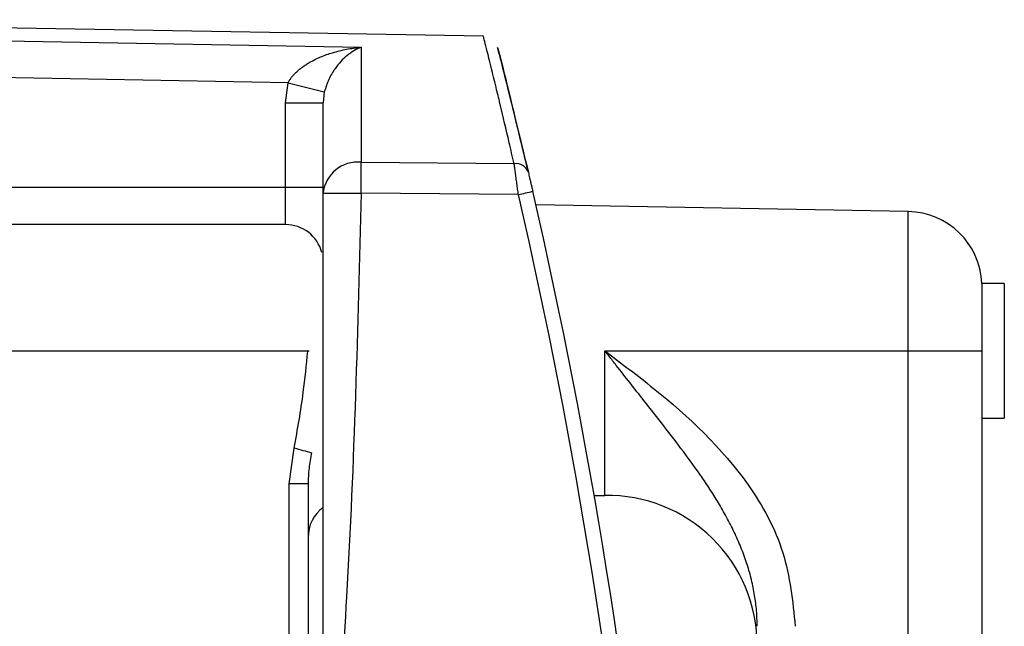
# Model space of a CAD drawing. Header units: millimetres. Extents: x -0.66 to 0.91, y -0.4 to 0.64.
# Tile 42 of 241: x -0.09003 to -0.07688, y 0.0758 to 0.0839. Entities that reach past the tile are written whole.
import ezdxf

# ---------------------------------------------------------------- set-up
doc = ezdxf.new("R2010")
doc.units = ezdxf.units.MM
doc.layers.add('FORMAT', color=7, linetype='Continuous')

msp = doc.modelspace()

# ---------------------------------------------------------------- linework, layer by layer
at = {"layer": 'FORMAT', "color": 7, "linetype": 'Continuous', "lineweight": 25}
for p, q in [((-0.083836, 0.083678), (-0.096475, 0.083898)), ((-0.08547, 0.08353), (-0.08547, 0.081994)), ((-0.086445, 0.083056), (-0.092504, 0.083164)), ((-0.086479, 0.082787), (-0.086445, 0.083056)), ((-0.086445, 0.083056), (-0.085962, 0.082933)), ((-0.085962, 0.082933), (-0.085979, 0.082787)), ((-0.086479, 0.081663), (-0.086479, 0.082787)), ((-0.086479, 0.082787), (-0.085979, 0.082787)), ((-0.085979, 0.081582), (-0.085979, 0.082787)), ((-0.08547, 0.081994), (-0.083427, 0.081976)), ((-0.092479, 0.081663), (-0.086479, 0.081663)), ((-0.086479, 0.081663), (-0.085979, 0.081663)), ((-0.086479, 0.081163), (-0.086479, 0.081663)), ((-0.08337, 0.081563), (-0.08547, 0.081582)), ((-0.078162, 0.081337), (-0.083136, 0.081424)), ((-0.078162, 0.079477), (-0.078162, 0.081337)), ((-0.086479, 0.081163), (-0.092479, 0.081163)), ((-0.076879, 0.080377), (-0.07718, 0.080377)), ((-0.07718, 0.080377), (-0.07718, 0.079477)), ((-0.076879, 0.080377), (-0.076879, 0.078577)), ((-0.092979, 0.079477), (-0.086183, 0.079477)), ((-0.086184, 0.079471), (-0.086183, 0.079477)), ((-0.086175, 0.07947), (-0.086184, 0.079471)), ((-0.086175, 0.079477), (-0.086183, 0.079477)), ((-0.086175, 0.079477), (-0.086175, 0.07947)), ((-0.082215, 0.079477), (-0.078162, 0.079477)), ((-0.082215, 0.077546), (-0.082215, 0.079477)), ((-0.078162, 0.064817), (-0.078162, 0.079477)), ((-0.078162, 0.079477), (-0.07718, 0.079477)), ((-0.077179, 0.079212), (-0.077179, 0.064825)), ((-0.077179, 0.078577), (-0.076879, 0.078577)), ((-0.086433, 0.077699), (-0.086364, 0.078179)), ((-0.086433, 0.07559), (-0.086433, 0.077699)), ((-0.086179, 0.077699), (-0.086433, 0.077699)), ((-0.086179, 0.077699), (-0.086179, 0.07559)), ((-0.082357, 0.077544), (-0.082215, 0.077546))]:
    msp.add_line(p, q, dxfattribs=at)
at = {"layer": 'FORMAT', "color": 7, "linetype": 'Continuous', "lineweight": 25, "flags": 128}
msp.add_lwpolyline([(-0.09347, 0.083672), (-0.09247, 0.083654), (-0.088471, 0.083583), (-0.08547, 0.08353)], dxfattribs=at)
at = {"layer": 'FORMAT', "color": 7, "linetype": 'Continuous', "lineweight": 25}
for centre, radius, start, end in [((-0.085517, 0.081532), 0.0004641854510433, 84.160892, 173.83584), ((-0.103735, 0.081788), 0.0182662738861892, 359.353994, 0.646132), ((-0.083403, 0.081802), 0.0001754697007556, 18.042089, 97.99439), ((-0.086122, 0.093715), 0.0124601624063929, 282.759693, 283.663733), ((-0.157475, 0.064477), 0.07605, 5.241629, 12.983176), ((-0.157479, 0.064477), 0.0762499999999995, 5.241629, 12.983176), ((-0.078179, 0.080337), 0.001, 2.280628, 89.000063), ((-0.086479, 0.080663), 0.0005, 14.91686, 90.000063), ((-0.079523, 0.10295), 0.0256975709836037, 254.561794, 255.095861), ((-0.08218, 0.075546), 0.002, 6.3e-05, 91.000063), ((-0.085679, 0.076986), 0.0005, 126.869961, 180.000063)]:
    msp.add_arc(centre, radius, start, end, dxfattribs=at)
for points, knots in [([(-0.0834272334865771, 0.0819755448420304), (-0.0834491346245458, 0.0820705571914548), (-0.0835151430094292, 0.0823569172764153), (-0.0835930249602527, 0.0826846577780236), (-0.0836689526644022, 0.0829991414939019), (-0.0837490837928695, 0.0833260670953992), (-0.0838076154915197, 0.0835596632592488), (-0.0838349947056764, 0.0836681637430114), (-0.083835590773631, 0.083670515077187), (-0.0838358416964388, 0.083671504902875)], [0, 0, 0, 0, 0.088918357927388, 0.2679932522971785, 0.3582301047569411, 0.4913157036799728, 0.7619203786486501, 0.8997771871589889, 1, 1, 1, 1]), ([(-0.0864453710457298, 0.08305600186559), (-0.0864393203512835, 0.0830673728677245), (-0.086427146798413, 0.0830902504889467), (-0.0864047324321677, 0.0831224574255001), (-0.0863798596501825, 0.0831532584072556), (-0.0863547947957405, 0.0831801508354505), (-0.0863254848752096, 0.0832084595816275), (-0.0862916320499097, 0.0832376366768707), (-0.086250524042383, 0.0832689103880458), (-0.0862078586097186, 0.0832978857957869), (-0.0861540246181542, 0.0833307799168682), (-0.0860884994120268, 0.0833657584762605), (-0.0860107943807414, 0.0834011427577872), (-0.0859314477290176, 0.0834319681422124), (-0.0858471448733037, 0.0834597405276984), (-0.0857582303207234, 0.0834839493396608), (-0.0856647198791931, 0.0835041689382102), (-0.0855705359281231, 0.0835195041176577), (-0.0855055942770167, 0.0835267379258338), (-0.0854721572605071, 0.0835295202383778), (-0.0854702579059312, 0.0835296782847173)], [0, 0, 0, 0, 0.0321071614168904, 0.0645972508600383, 0.0980186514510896, 0.1316628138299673, 0.1575879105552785, 0.2017548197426, 0.246137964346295, 0.2910381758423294, 0.3360644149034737, 0.4116717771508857, 0.4876242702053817, 0.5644236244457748, 0.6414391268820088, 0.7291946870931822, 0.8171813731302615, 0.9058162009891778, 0.9946499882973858, 1, 1, 1, 1]), ([(-0.0854702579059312, 0.0835296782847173), (-0.0854712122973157, 0.0835293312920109), (-0.0855349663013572, 0.083506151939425), (-0.0856546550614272, 0.0834366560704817), (-0.0857994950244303, 0.083280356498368), (-0.0859048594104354, 0.08311346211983), (-0.0859438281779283, 0.0829907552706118), (-0.0859621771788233, 0.0829329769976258)], [0, 0, 0, 0, 0.0053014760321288, 0.3541422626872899, 0.6585834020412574, 0.8392391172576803, 1, 1, 1, 1]), ([(-0.083235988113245, 0.0818561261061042), (-0.0833595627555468, 0.0823663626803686), (-0.0836067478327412, 0.083386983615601), (-0.083685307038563, 0.0836678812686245), (-0.0835298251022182, 0.083083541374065), (-0.0833197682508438, 0.0822060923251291), (-0.083235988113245, 0.0818561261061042)], [0, 0, 0, 0, 0.2748504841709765, 0.549780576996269, 0.8204322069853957, 0.9999999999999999, 0.9999999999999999, 0.9999999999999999, 0.9999999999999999]), ([(-0.083369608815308, 0.0815625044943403), (-0.0833712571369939, 0.0815747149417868), (-0.0833762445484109, 0.0816116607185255), (-0.0833829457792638, 0.0816608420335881), (-0.0833897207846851, 0.0817101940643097), (-0.0833949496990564, 0.0817480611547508), (-0.0834002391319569, 0.0817861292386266), (-0.0834054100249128, 0.0818230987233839), (-0.0834103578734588, 0.081858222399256), (-0.0834150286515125, 0.0818911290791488), (-0.0834194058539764, 0.0819217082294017), (-0.0834235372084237, 0.0819503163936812), (-0.0834259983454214, 0.0819671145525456), (-0.0834272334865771, 0.0819755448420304)], [0, 0, 0, 0, 0.075662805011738, 0.2289368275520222, 0.3066800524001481, 0.3915592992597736, 0.4770111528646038, 0.5642733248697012, 0.652163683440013, 0.7375701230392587, 0.823571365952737, 0.9114578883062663, 1, 1, 1, 1]), ([(-0.083235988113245, 0.0818561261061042), (-0.0832336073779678, 0.0818459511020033), (-0.0832287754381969, 0.0818252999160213), (-0.0832197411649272, 0.0817865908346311), (-0.0832096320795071, 0.0817431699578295), (-0.0831991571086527, 0.081698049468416), (-0.0831885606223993, 0.0816522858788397), (-0.0831816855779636, 0.0816224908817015), (-0.0831782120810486, 0.0816074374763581)], [0, 0, 0, 0, 0.1704115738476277, 0.3458672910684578, 0.5163895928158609, 0.6916541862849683, 0.8442136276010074, 1, 1, 1, 1]), ([(-0.0859789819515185, 0.0815818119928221), (-0.0859751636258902, 0.0815818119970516), (-0.085967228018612, 0.0815818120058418), (-0.0859016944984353, 0.0815818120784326), (-0.0857917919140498, 0.0815818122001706), (-0.0856414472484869, 0.0815818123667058), (-0.0855257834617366, 0.0815818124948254), (-0.0854702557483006, 0.0815818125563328)], [0, 0, 0, 0, 0.1765887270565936, 0.3670034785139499, 0.563634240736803, 0.790510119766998, 1, 1, 1, 1]), ([(-0.0859789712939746, 0.0719603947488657), (-0.0859789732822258, 0.0737553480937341), (-0.0859789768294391, 0.0769577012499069), (-0.0859789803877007, 0.0801700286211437), (-0.0859789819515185, 0.0815818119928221)], [0, 0, 0, 0, 0.5605107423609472, 1, 1, 1, 1]), ([(-0.0854702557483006, 0.0815818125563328), (-0.0855160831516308, 0.0797847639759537), (-0.085597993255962, 0.0765727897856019), (-0.085862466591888, 0.0733708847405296), (-0.0859789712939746, 0.0719603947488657)], [0, 0, 0, 0, 0.5594841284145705, 1, 1, 1, 1]), ([(-0.0863638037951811, 0.0781794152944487), (-0.0863195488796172, 0.0784270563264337), (-0.0862430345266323, 0.0788552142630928), (-0.0862012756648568, 0.0792880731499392), (-0.0861836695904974, 0.0794705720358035)], [0, 0, 0, 0, 0.5783871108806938, 1, 1, 1, 1]), ([(-0.0822147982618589, 0.0794768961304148), (-0.0822121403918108, 0.0794748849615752), (-0.0819936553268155, 0.079309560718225), (-0.0812944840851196, 0.078785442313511), (-0.0804002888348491, 0.0779473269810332), (-0.0797750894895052, 0.0768062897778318), (-0.0797055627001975, 0.0761324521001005), (-0.079671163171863, 0.0757990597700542)], [0, 0, 0, 0, 0.0021554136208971, 0.17718160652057, 0.5657909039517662, 0.7851678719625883, 1, 1, 1, 1]), ([(-0.0801798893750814, 0.0757990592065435), (-0.080181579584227, 0.0758678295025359), (-0.0801849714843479, 0.0760058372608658), (-0.0802117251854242, 0.0762127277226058), (-0.0802535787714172, 0.0764189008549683), (-0.0803119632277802, 0.0766255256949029), (-0.0803855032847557, 0.0768306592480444), (-0.0804734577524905, 0.0770339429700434), (-0.0805732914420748, 0.0772326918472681), (-0.0806816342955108, 0.0774239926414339), (-0.0807960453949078, 0.0776079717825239), (-0.0809543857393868, 0.0778447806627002), (-0.0811641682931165, 0.0781334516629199), (-0.0814263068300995, 0.0784739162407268), (-0.0816654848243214, 0.0787780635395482), (-0.0818779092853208, 0.0790477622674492), (-0.082033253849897, 0.0792453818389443), (-0.0821437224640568, 0.0793862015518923), (-0.0821944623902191, 0.0794509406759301), (-0.0822129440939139, 0.0794745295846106), (-0.0822147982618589, 0.0794768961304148)], [0, 0, 0, 0, 0.0478781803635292, 0.0960816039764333, 0.1452077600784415, 0.1946089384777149, 0.245998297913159, 0.2976086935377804, 0.349770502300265, 0.4020699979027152, 0.4521276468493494, 0.5022434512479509, 0.6027228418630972, 0.7035474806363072, 0.804456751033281, 0.8736413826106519, 0.9429075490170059, 0.9792014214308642, 0.997913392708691, 1, 1, 1, 1]), ([(-0.0771797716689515, 0.0794769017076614), (-0.0771797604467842, 0.0794599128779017), (-0.0771797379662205, 0.0794258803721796), (-0.0771795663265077, 0.0793747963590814), (-0.0771793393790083, 0.0793237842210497), (-0.0771790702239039, 0.0792692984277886), (-0.0771790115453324, 0.0792324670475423), (-0.0771789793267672, 0.0792122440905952)], [0, 0, 0, 0, 0.1897337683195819, 0.3800800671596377, 0.5723049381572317, 0.7651660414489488, 1, 1, 1, 1]), ([(-0.0861326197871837, 0.0781167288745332), (-0.0861391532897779, 0.0780824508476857), (-0.0861522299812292, 0.0780138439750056), (-0.0861666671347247, 0.0779098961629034), (-0.0861768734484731, 0.0778050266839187), (-0.0861782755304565, 0.0777346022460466), (-0.08617897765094, 0.0776993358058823)], [0, 0, 0, 0, 0.2487631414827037, 0.4978950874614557, 0.7485609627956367, 1, 1, 1, 1])]:
    msp.add_open_spline(points, degree=3, knots=knots, dxfattribs=at)

doc.saveas('drawing.dxf')
